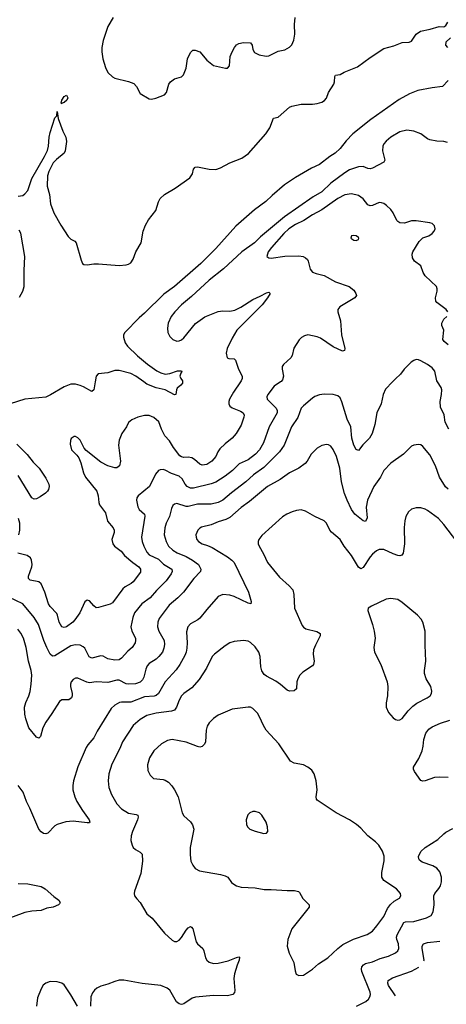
# Model space of a CAD drawing. Header units: inches. Extents: x 1308439 to 1441336, y 959892 to 1036309.
# Tile 4 of 167: x 1343924 to 1347633, y 964585 to 973151. Entities that reach past the tile are written whole.
import ezdxf

# ---------------------------------------------------------------- set-up
doc = ezdxf.new("R2010")
doc.units = ezdxf.units.IN
doc.header["$MEASUREMENT"] = 0
doc.layers.add('B3946', color=7, linetype='Continuous')
doc.layers.add('B3947', color=7, linetype='Continuous')

msp = doc.modelspace()

# ---------------------------------------------------------------- linework, layer by layer
at = {"layer": 'B3946', "color": 6}
for points, elevation in [([(1346191.7, 970000), (1346137.4, 969962.6), (1346080.1, 969890), (1346072.8, 969870), (1346076.6, 969850), (1346153.3, 969770), (1346162.1, 969750), (1346161.1, 969730), (1346093.8, 969610), (1346045, 969470), (1346007.9, 969410), (1345973.8, 969370), (1345910, 969323.2), (1345833, 969287), (1345775.1, 969230), (1345710, 969180), (1345630, 969128.4), (1345590, 969113.6), (1345435.5, 969075.4), (1345410, 969075.1), (1345379.6, 969090), (1345362.7, 969110), (1345336.8, 969156.8), (1345310, 969179.1), (1345242.8, 969202.8), (1345190, 969230.8), (1345170, 969236.9), (1345144.8, 969235.2), (1345130, 969228.3), (1345103.3, 969196.7), (1345053.5, 969090), (1344953.7, 969010), (1344943.8, 968990), (1344940.7, 968970), (1344950, 968912.2), (1344963.9, 968890), (1345008.4, 968850), (1345011.3, 968831.3), (1344981.6, 968650), (1344988.6, 968610), (1345004.5, 968570), (1345030, 968519.4), (1345050, 968495.2), (1345130, 968456.4), (1345175.6, 968415.6), (1345245.4, 968370), (1345250.1, 968350), (1345240.9, 968330), (1345198.8, 968270), (1345114.2, 968185.8), (1345059.8, 968120.2), (1344986.5, 968070), (1344923.5, 967990), (1344906.7, 967950), (1344890.9, 967870), (1344900.4, 967830), (1344929.5, 967770), (1344931.9, 967750), (1344926.8, 967730), (1344901.7, 967690), (1344863.3, 967656.7), (1344810, 967595.4), (1344790, 967582.4), (1344750, 967577.7), (1344690.5, 967590.5), (1344650, 967612.9), (1344630, 967618.1), (1344550, 967596), (1344527.7, 967607.7), (1344490, 967682.7), (1344476.5, 967696.5), (1344450, 967708.3), (1344410, 967711.6), (1344370, 967704.9), (1344230, 967617.7), (1344210, 967615.3), (1344190, 967631.9), (1344159.6, 967690), (1344134.7, 967750), (1344087.4, 967890), (1344050, 967950), (1343950, 968068.4), (1343830, 968128.1)], 3100), ([(1344580.7, 970000), (1344569.5, 969930.5), (1344550, 969914.8), (1344477.8, 969957.8), (1344450, 969969.3), (1344410, 969979.4), (1344370, 969980.9), (1344310, 969957.6), (1344193.2, 969886.8), (1344150, 969868), (1343970, 969849), (1343840.2, 969810)], 2900), ([(1347164, 970000), (1347103.8, 969936.2), (1347083.3, 969890), (1347065.9, 969810), (1347028.4, 969731.6), (1347012.4, 969630), (1346987.9, 969550), (1346963.9, 969510), (1346906.6, 969453.4), (1346870, 969404.1), (1346850, 969413.1), (1346828.7, 969450), (1346812.1, 969510), (1346802.2, 969610), (1346770, 969675.3), (1346725.7, 969825.7), (1346710, 969861.2), (1346690, 969878), (1346650, 969889.1), (1346570, 969893.7), (1346530, 969888.2), (1346490, 969872.5), (1346470, 969858.4), (1346390, 969791.7), (1346372.3, 969770), (1346343.3, 969690), (1346286.8, 969610), (1346223.9, 969450), (1346183.4, 969390), (1346046.1, 969253.9), (1345955.8, 969190), (1345890.7, 969129.3), (1345764.5, 969035.5), (1345690, 968971.7), (1345649.5, 968950), (1345590, 968935.6), (1345470, 968937.1), (1345390, 968916.8), (1345370, 968916.4), (1345290, 968940.8), (1345270, 968937.1), (1345254.8, 968925.2), (1345242.4, 968897.6), (1345226.6, 968830), (1345196.7, 968770), (1345185.5, 968730), (1345179.9, 968670), (1345196.3, 968610), (1345219.1, 968570), (1345254.9, 968534.9), (1345292.1, 968512.1), (1345370, 968480.1), (1345426.9, 968450), (1345477.5, 968410), (1345500.2, 968370), (1345495.8, 968350), (1345438.3, 968290), (1345348, 968170), (1345299.4, 968120.6), (1345223.1, 968056.9), (1345137.3, 967942.7), (1345123.8, 967910), (1345121.4, 967870), (1345132.9, 967830), (1345178.9, 967750), (1345183.4, 967716.6), (1345177.8, 967682.2), (1345164.9, 967650), (1345135, 967610), (1345110, 967587.3), (1345050.4, 967550), (1345033.4, 967530), (1345020.1, 967499.9), (1345004.7, 967430), (1344992.9, 967407.1), (1344972.3, 967387.7), (1344930, 967372.9), (1344870, 967369.1), (1344850, 967374.1), (1344790, 967403.7), (1344770, 967405.1), (1344690, 967383.9), (1344590, 967390), (1344530, 967381.9), (1344507.5, 967387.5), (1344430, 967422.3), (1344410, 967421.3), (1344390, 967412.2), (1344372.4, 967390), (1344366.5, 967370), (1344366.1, 967350), (1344380.3, 967290), (1344380.8, 967270), (1344373.2, 967250), (1344350, 967235.4), (1344290, 967232.8), (1344270, 967219), (1344204.8, 967115.2), (1344150, 967040.2), (1344125.6, 966990), (1344104.9, 966915.1), (1344090, 966899.4), (1344070, 966909.9), (1344004.5, 966990), (1343977.4, 967070), (1343968.8, 967110), (1343965.1, 967170), (1343977.5, 967210), (1344004.6, 967270), (1344014.1, 967305.9), (1344025, 967370), (1344028.5, 967450), (1344023.8, 967490), (1344001.3, 967570), (1343980.3, 967690), (1343955.8, 967770), (1343933, 967813), (1343906.5, 967850)], 3200), ([(1345843.8, 970000), (1345782.7, 969910), (1345748.2, 969850), (1345741.9, 969830), (1345742.4, 969810), (1345751.2, 969790), (1345770, 969774.8), (1345844.4, 969744.4), (1345868.1, 969730), (1345875.6, 969710), (1345873.8, 969693.8), (1345850, 969623.4), (1345805.9, 969550), (1345771.5, 969510), (1345710, 969461.4), (1345663.8, 969416.2), (1345645.9, 969390), (1345630, 969349.9), (1345594.9, 969310), (1345550, 969282.2), (1345510, 969276.8), (1345490, 969284.4), (1345444.5, 969324.5), (1345419.5, 969339.5), (1345390, 969344.9), (1345350, 969343.4), (1345330, 969348.6), (1345317.3, 969357.3), (1345261.4, 969430), (1345227, 969487), (1345186.1, 969530), (1345156.9, 969590), (1345133.2, 969653.2), (1345090, 969691.5), (1345050, 969707.5), (1345010, 969708.7), (1344950, 969694.3), (1344898.2, 969670), (1344870, 969645.8), (1344852.5, 969610), (1344811.9, 969550), (1344787.7, 969492.3), (1344784, 969450), (1344799.3, 969310), (1344791.4, 969268.6), (1344770, 969251.8), (1344750, 969251.7), (1344690, 969270), (1344630, 969300.5), (1344502, 969402), (1344483.9, 969423.9), (1344450, 969494.1), (1344430, 969513.3), (1344410, 969523.9), (1344396.4, 969523.6), (1344372.8, 969507.2), (1344365.5, 969490), (1344362.2, 969457.8), (1344373.8, 969410), (1344421.9, 969361.9), (1344438.3, 969338.3), (1344455.2, 969295.2), (1344478.2, 969210), (1344497.2, 969170), (1344594.7, 969050), (1344607.3, 969010), (1344611.3, 968951.3), (1344618.2, 968930), (1344670, 968860.2), (1344686.9, 968786.9), (1344735.5, 968730), (1344745, 968710), (1344745.1, 968690), (1344725.4, 968630), (1344733.4, 968590), (1344747.1, 968570), (1344806.3, 968526.3), (1344835.4, 968490), (1344907.3, 968427.3), (1344958.5, 968390), (1344974.9, 968370), (1344974.6, 968345.4), (1344910, 968260.4), (1344894.3, 968245.7), (1344842.2, 968217.8), (1344820.2, 968199.8), (1344730, 968076.7), (1344710, 968065.7), (1344610, 968036.9), (1344590, 968035), (1344570, 968050.4), (1344530, 968094), (1344510, 968100.7), (1344490, 968086), (1344448.2, 967990), (1344404.7, 967930), (1344384.8, 967910), (1344330, 967870.2), (1344310, 967863.8), (1344290, 967869.9), (1344266.1, 967910), (1344254.1, 967970), (1344246.3, 967986.3), (1344190, 968045.5), (1344175.4, 968070), (1344143.1, 968170), (1344110, 968242.2), (1344090, 968259.5), (1344016.1, 968276.1), (1344000.9, 968290), (1344000.2, 968310), (1344029.9, 968390), (1344032.6, 968410), (1344025.8, 968450), (1344016.9, 968470), (1343990, 968488.9), (1343908.6, 968508.6)], 3000), ([(1345339.4, 970000), (1345340.8, 969990), (1345325.3, 969970), (1345294.4, 969945.6), (1345286.5, 969930), (1345280.5, 969890), (1345270, 969885.8), (1345190, 969930), (1345110, 969948.7), (1345030, 969981.3), (1345004.2, 970000)], 2900), ([(1347656.2, 969590), (1347624, 969650), (1347614.4, 969714.4), (1347581.1, 969781.1), (1347578.8, 969830), (1347590.9, 969890), (1347594, 969930), (1347588.3, 969950), (1347555.6, 970000)], 3200), ([(1343897.8, 969457.8), (1343989.2, 969369.2), (1344040.7, 969300.7), (1344092.7, 969250), (1344150, 969163.3), (1344176.3, 969110), (1344181.3, 969090), (1344175, 969065), (1344166.3, 969050), (1344147.4, 969032.6), (1344101, 968999), (1344070, 968983.5), (1344050, 968979.9), (1344030, 968991.4), (1343910, 969185)], 2900), ([(1347650, 969065.8), (1347627.1, 969087.1), (1347574.1, 969170), (1347540.2, 969270), (1347490, 969365.8), (1347430, 969438.1), (1347410, 969451.4), (1347390, 969455), (1347350, 969449.9), (1347330, 969442), (1347259.3, 969370), (1347150, 969292.9), (1347090.9, 969229.1), (1347060.2, 969170), (1347002.1, 969090), (1346948.8, 968970), (1346937.2, 968910), (1346944, 968816), (1346930, 968785.7), (1346910, 968791.7), (1346836.9, 968850), (1346810, 968889.4), (1346770.4, 968970.4), (1346749, 969030), (1346722.6, 969130), (1346706.8, 969250), (1346679.5, 969350), (1346650, 969410.4), (1346630, 969440.4), (1346610, 969452.4), (1346590, 969454.9), (1346550, 969445.3), (1346510, 969422), (1346456.6, 969370), (1346424.3, 969310), (1346406.7, 969290), (1346350.3, 969249.7), (1346269.6, 969210), (1346189.7, 969150.3), (1346077.8, 969090), (1345921.3, 968958.7), (1345850, 968908), (1345750, 968820.2), (1345717.6, 968802.4), (1345650, 968783.1), (1345590, 968755.5), (1345504.7, 968735.3), (1345490, 968727.7), (1345472.7, 968710), (1345456.6, 968670), (1345457.2, 968650), (1345463.4, 968630), (1345477.4, 968610), (1345510, 968590), (1345557.7, 968577.7), (1345598.4, 968558.4), (1345730, 968478.7), (1345768.6, 968448.6), (1345787.8, 968427.8), (1345913.3, 968170), (1345937.1, 968090), (1345932.1, 968070), (1345910, 968073.7), (1345790, 968132.4), (1345750, 968145.4), (1345690.1, 968149.9), (1345650, 968131.7), (1345550, 968019.6), (1345490, 967944.3), (1345471.5, 967928.5), (1345410, 967895), (1345387.2, 967870), (1345374, 967826), (1345378.6, 967730), (1345375.9, 967684.1), (1345370.4, 967650), (1345359.7, 967620.3), (1345317.5, 967542.5), (1345285.4, 967494.6), (1345188.2, 967391.8), (1345132.2, 967287.8), (1345110, 967271.7), (1345093.9, 967266.1), (1345010, 967258.8), (1344890, 967213), (1344810, 967213.9), (1344790.4, 967209.6), (1344751.2, 967188.8), (1344720.3, 967159.7), (1344598.7, 966961.3), (1344570, 966903.8), (1344516.9, 966843.1), (1344501.6, 966818.4), (1344428.1, 966650), (1344391, 966530), (1344385.8, 966490), (1344386.8, 966450), (1344402.4, 966390), (1344420.9, 966350), (1344470.8, 966270), (1344529.5, 966190), (1344534.2, 966170), (1344530, 966165.2), (1344510, 966163.1), (1344390, 966178.3), (1344326.1, 966173.9), (1344251.2, 966150), (1344230, 966139), (1344170, 966075.4), (1344150, 966067.4), (1344130, 966071.3), (1344110, 966085.2), (1344090, 966107.5), (1344012.6, 966292.6), (1343983.9, 966350), (1343953.9, 966430), (1343911.3, 966490)], 3300), ([(1347769.8, 968549.8), (1347610, 968760.6), (1347565.7, 968810), (1347470, 968881.1), (1347450, 968892.9), (1347410, 968904), (1347370, 968904.9), (1347330, 968892.5), (1347304.8, 968870), (1347281.9, 968830), (1347271.2, 968790), (1347266.4, 968733.6), (1347268.8, 968590), (1347257.6, 968510), (1347247.4, 968492.6), (1347230, 968486.3), (1347210, 968488.9), (1347170, 968503), (1347090, 968541.3), (1347050, 968541), (1347027.4, 968530), (1346990, 968501.3), (1346970, 968478.4), (1346910, 968385.8), (1346890, 968374), (1346870, 968387.9), (1346808.4, 968488.4), (1346743.7, 968570), (1346710, 968629.9), (1346634, 968694), (1346621, 968710), (1346590, 968770.6), (1346570, 968791.7), (1346490, 968829.4), (1346410, 968876.2), (1346370, 968886.4), (1346330, 968882.1), (1346292.9, 968870), (1346246.4, 968850), (1346210, 968826.9), (1346030, 968663.7), (1346003.5, 968630), (1345996.8, 968610), (1345998.4, 968590), (1346005.8, 968570), (1346044.7, 968504.7), (1346078.9, 968430), (1346182.3, 968302.3), (1346266.6, 968226.6), (1346297.6, 968190), (1346308, 968150), (1346314.5, 968030), (1346379.3, 967879.3), (1346390, 967866.2), (1346412, 967852), (1346507.7, 967827.7), (1346536.6, 967810), (1346536.3, 967790), (1346494.4, 967710), (1346478.4, 967670), (1346475.4, 967630), (1346485, 967570), (1346478.6, 967541.4), (1346469.3, 967530), (1346385.7, 967474.3), (1346360.4, 967450), (1346342.5, 967417.5), (1346334.1, 967390), (1346330, 967328.4), (1346310, 967313.2), (1346270, 967309.2), (1346250, 967316.7), (1346190, 967367.9), (1346150, 967395), (1346070, 967438.5), (1346050, 967454.5), (1346030, 967487.5), (1346020.3, 967520.3), (1346014.8, 967610), (1346004.2, 967650), (1345970, 967696.1), (1345930, 967731.8), (1345910, 967743.4), (1345870, 967750.6), (1345790, 967740.5), (1345750, 967729.1), (1345710, 967704), (1345617, 967630), (1345598.7, 967610), (1345549.4, 967510), (1345484.1, 967410), (1345420.3, 967339.7), (1345352.2, 967290), (1345331.6, 967270), (1345310, 967232.1), (1345287.3, 967170), (1345270, 967145.4), (1345245.2, 967134.8), (1345110, 967118.9), (1345030, 967096.8), (1344970, 967063.2), (1344910, 967011.2), (1344818.9, 966870), (1344794, 966810), (1344725.5, 966674.5), (1344700.1, 966590), (1344693.2, 966530), (1344700.2, 966470), (1344721.8, 966410), (1344770, 966329.6), (1344810, 966284.4), (1344870, 966248), (1344937.4, 966237.4), (1344950.1, 966230), (1344954.1, 966214.1), (1344948.6, 966190), (1344904.8, 966090), (1344894.1, 966050), (1344891.7, 966010), (1344900.8, 965970), (1344912, 965950), (1344930.9, 965930.9), (1344972.8, 965910), (1344988.3, 965890), (1344991.3, 965830), (1344976.9, 965723.1), (1344920.8, 965570), (1344918.3, 965550), (1344922.7, 965530), (1344941.9, 965501.9), (1344972, 965472), (1345030, 965373.6), (1345074.3, 965334.3), (1345182.9, 965202.9), (1345250, 965143.4), (1345270, 965132.9), (1345290, 965132.1), (1345310, 965144.1), (1345330, 965167.7), (1345370, 965231), (1345390, 965250.6), (1345410, 965260.9), (1345417.2, 965257.2), (1345430, 965241.7), (1345459.3, 965130), (1345471, 965111), (1345515, 965070), (1345524.8, 965050), (1345539.2, 964990), (1345551.6, 964970), (1345572, 964952), (1345610, 964939.8), (1345650, 964942.1), (1345737.3, 964962.7), (1345810, 964993.3), (1345830, 964997.6), (1345834.7, 964994.7), (1345833, 964970), (1345814.1, 964925.9), (1345790.6, 964850), (1345786.3, 964810), (1345795.1, 964704.9), (1345791.9, 964688.1), (1345775.6, 964670), (1345730, 964659.5), (1345610, 964661.9), (1345452.1, 964647.9), (1345422.7, 964637.3), (1345350, 964589.9), (1345330, 964583.9), (1345310, 964589.3), (1345287.6, 964607.6), (1345229.7, 964709.7), (1345205.3, 964725.3), (1345150, 964748.3), (1344990, 964765.8), (1344830, 964795.5), (1344790, 964795.6), (1344750, 964784.5), (1344690, 964759.1), (1344630, 964742.5), (1344595.2, 964724.8), (1344573.1, 964706.9), (1344556.2, 964683.8), (1344542.5, 964650), (1344539.9, 964570)], 3400), ([(1343917.3, 968670), (1343925.6, 968710), (1343925.6, 968770), (1343914.3, 968810)], 3000), ([(1347650, 966557.1), (1347570, 966561.6), (1347530, 966558.4), (1347450, 966528.5), (1347430, 966525.9), (1347410, 966532.1), (1347355.4, 966610), (1347347.1, 966630), (1347348.9, 966648.9), (1347395, 966725), (1347421.9, 966790), (1347431.6, 966830), (1347436.7, 966890), (1347455.4, 966944.6), (1347481.1, 966978.9), (1347510, 966998.6), (1347581, 967030), (1347664.1, 967055.9)], 3400), ([(1346852.2, 964567.8), (1346934.1, 964610), (1346955.6, 964630), (1346967.6, 964650), (1346972.7, 964670), (1346971.3, 964690), (1346899.8, 964870), (1346894.6, 964890), (1346897.2, 964910), (1346911.6, 964928.4), (1346930, 964939.1), (1346990, 964954.9), (1347057.6, 964982.4), (1347130, 965004.6), (1347190, 965031.7), (1347210.3, 965049.7), (1347219.5, 965070), (1347216.3, 965110), (1347201.6, 965150), (1347200.1, 965170), (1347204.9, 965190), (1347263.5, 965296.5), (1347277.3, 965302.7), (1347350, 965304.6), (1347462, 965338), (1347500.9, 965359.1), (1347518.1, 965390), (1347526.5, 965450), (1347524.8, 965530), (1347531.9, 965550), (1347567.9, 965592.1), (1347582.7, 965617.3), (1347591.9, 965650), (1347590.6, 965690.6), (1347576.7, 965736.7), (1347550.7, 965770.7), (1347515.4, 965790), (1347423, 965823), (1347400.6, 965840.6), (1347394.4, 965850), (1347392.2, 965870), (1347410, 965915.4), (1347448.4, 965950), (1347560.1, 966019.9), (1347610, 966068.2), (1347630, 966081.7), (1347690, 966113.8)], 3400), ([(1343910, 965637), (1343994, 965634), (1344110, 965610.7), (1344146.9, 965590), (1344221.8, 965521.8), (1344264.4, 965490), (1344275.2, 965470), (1344270, 965458), (1344262, 965450), (1344216.3, 965430), (1344159.5, 965420.5), (1344110, 965402.8), (1344030, 965395), (1343970, 965383.2), (1343790, 965315.9)], 3300), ([(1347438.4, 964963.5), (1347439.6, 964970), (1347422.1, 965070), (1347422.3, 965090), (1347434.1, 965110), (1347470, 965122.2), (1347577.5, 965135.3)], 3300), ([(1347190.7, 964657.6), (1347130, 964750), (1347124.5, 964770), (1347128.1, 964791.9), (1347164.3, 964815.7), (1347330, 964873.4), (1347394, 964908.7)], 3300), ([(1344425.7, 964570), (1344370, 964668), (1344310, 964755.5), (1344290, 964768.2), (1344250, 964780.9), (1344190, 964782.8), (1344150, 964769.9), (1344128.5, 964751.5), (1344110, 964720.4), (1344079.3, 964640.7), (1344069.8, 964570)], 3400)]:
    msp.add_lwpolyline(points, dxfattribs=dict(at, elevation=elevation))
for points, elevation in [([(1347150, 968116.2), (1347110, 968109.9), (1346982.3, 968050), (1346953.4, 968030), (1346951.6, 968010), (1346991.7, 967890), (1347006.9, 967830), (1347013.4, 967770), (1347003.5, 967690), (1347008.7, 967650), (1347062.5, 967542.5), (1347119.5, 967390), (1347123.7, 967350), (1347122.7, 967270), (1347111.2, 967208.8), (1347110.2, 967170), (1347130, 967124.4), (1347170, 967077.6), (1347190, 967063.7), (1347210, 967058), (1347230, 967059.5), (1347250, 967071.8), (1347300.4, 967139.6), (1347340.6, 967179.4), (1347376.4, 967203.6), (1347467.7, 967250), (1347491.6, 967268.4), (1347504.2, 967290), (1347506.5, 967310), (1347498.6, 967350), (1347457.1, 967417.1), (1347444.2, 967464.2), (1347443.6, 967490), (1347455.6, 967570), (1347448.2, 967710), (1347449.9, 967829.9), (1347429.9, 967909.9), (1347415.3, 967935.3), (1347382.9, 967970), (1347250, 968080.7), (1347210, 968105.6)], 3500), ([(1345910, 967170.6), (1345770, 967152.6), (1345650, 967101.3), (1345610, 967072.2), (1345570, 967034.3), (1345554.2, 967005.8), (1345543.9, 966970), (1345538.4, 966870), (1345530, 966847.2), (1345510, 966827), (1345490, 966822.9), (1345470, 966827), (1345370, 966864.9), (1345250.9, 966889.1), (1345210, 966879.9), (1345157, 966850), (1345090.1, 966790), (1345054, 966730), (1345036.1, 966670), (1345038.3, 966618.3), (1345058.2, 966578.2), (1345086.4, 966550), (1345170, 966541.1), (1345190, 966534.6), (1345216.8, 966516.8), (1345246.4, 966486.4), (1345271.1, 966451.1), (1345301.4, 966390), (1345335.1, 966250), (1345350, 966226), (1345410, 966172.2), (1345427.5, 966147.5), (1345437.6, 966110), (1345407.1, 965950), (1345404.7, 965884.7), (1345413.2, 965830), (1345430, 965795), (1345450, 965767), (1345486.5, 965746.5), (1345670, 965715.3), (1345710, 965703.4), (1345732.2, 965690), (1345766.1, 965646.1), (1345785.7, 965630), (1345810, 965616.9), (1345850, 965605), (1345970, 965599.6), (1346050, 965584.5), (1346110, 965585.3), (1346250, 965574.1), (1346314.2, 965574.2), (1346347.2, 965567.2), (1346357.7, 965557.7), (1346385, 965505), (1346439.5, 965450), (1346440.4, 965430), (1346290, 965242.5), (1346256.2, 965150), (1346248.7, 965090), (1346265.3, 965030), (1346307.8, 964950), (1346317.8, 964877.8), (1346328.1, 964848.1), (1346350, 964835.3), (1346390, 964839.6), (1346468.3, 964890), (1346523, 964937), (1346602.5, 964990), (1346688.4, 965071.6), (1346733.6, 965106.4), (1346827.4, 965152.6), (1346946, 965194), (1346990, 965222.8), (1347030, 965266.6), (1347090.9, 965350), (1347122.5, 965417.5), (1347146.9, 965453.1), (1347178.7, 965481.3), (1347226.2, 965510), (1347237.3, 965530), (1347233.2, 965550), (1347200.2, 965590), (1347090, 965661.3), (1347071.6, 965690), (1347072.8, 965732.8), (1347092.6, 965832.6), (1347092.8, 965872.8), (1347078.5, 965918.5), (1347046, 965970), (1347018, 965998), (1346950, 966051.6), (1346890, 966117.7), (1346853.5, 966150), (1346790, 966191.2), (1346675.5, 966250), (1346510, 966360.3), (1346504.3, 966370), (1346502.2, 966390), (1346509.1, 966450), (1346501.6, 966530), (1346484.5, 966590), (1346462.8, 966622.8), (1346430, 966648.7), (1346390, 966668.4), (1346310, 966681.7), (1346279.4, 966699.4), (1346176.6, 966850), (1346065.5, 966970), (1346042.9, 967010), (1346010, 967087.3), (1345990, 967116.8), (1345950, 967158.2), (1345930, 967169)], 3500), ([(1345970, 966262.4), (1345950, 966261.6), (1345924, 966250), (1345907.7, 966232.3), (1345893.7, 966190), (1345896, 966150), (1345904.6, 966130), (1345925.7, 966110), (1345970, 966090.2), (1346047.8, 966072.2), (1346070, 966075.5), (1346081.6, 966090), (1346078.8, 966130), (1346065.7, 966170), (1346030, 966231.6), (1346010, 966249.6)], 3600)]:
    msp.add_lwpolyline(points, close=True, dxfattribs=dict(at, elevation=elevation))
at = {"layer": 'B3947', "color": 6}
for points, elevation in [([(1343910, 971616.1), (1343950, 971622.6), (1343970, 971635.4), (1343994.1, 971665.9), (1344030, 971770.1), (1344140.6, 971959.4), (1344166.5, 972013.5), (1344175.6, 972050), (1344179.9, 972130), (1344187.7, 972170), (1344230, 972297.4), (1344246.6, 972313.4), (1344250, 972350.8), (1344257.3, 972290), (1344299.9, 972179.9), (1344324, 972130), (1344331, 972090), (1344319.4, 972010), (1344310.7, 971990), (1344244.2, 971935.8), (1344215, 971905), (1344177.6, 971830), (1344166.4, 971793.6), (1344162.5, 971702.5), (1344183.4, 971630), (1344192.2, 971550), (1344221.3, 971470), (1344282.2, 971362.2), (1344345.4, 971265.4), (1344370, 971241), (1344402.7, 971222.7), (1344415.1, 971210), (1344458.1, 971058.1), (1344471, 971031), (1344482.3, 971022.3), (1344510, 971018.4), (1344570, 971025.8), (1344610, 971025.4), (1344790, 971011.3), (1344850, 971016.7), (1344870, 971023.2), (1344890, 971036.8), (1344911.7, 971068.3), (1344933.9, 971130), (1344980.4, 971210), (1344996.7, 971310), (1345017.9, 971362.1), (1345045.1, 971410), (1345106.4, 971490), (1345130, 971566), (1345145.7, 971594.3), (1345183.9, 971630), (1345274.6, 971685.4), (1345403.6, 971776.4), (1345425, 971810), (1345435.8, 971850), (1345450, 971866.7), (1345470, 971871.2), (1345570.1, 971850.1), (1345630, 971848.4), (1345670, 971862.3), (1345750, 971906.8), (1345854.3, 971945.7), (1345914, 971986), (1346063.7, 972156.3), (1346099.9, 972210), (1346130, 972293.4), (1346170, 972302.8), (1346270, 972388.3), (1346290, 972397.6), (1346370, 972414.7), (1346470, 972417), (1346510, 972422.8), (1346550, 972434.2), (1346573, 972447), (1346591.3, 972468.7), (1346610, 972515.9), (1346653.9, 972590), (1346660.6, 972610), (1346664.2, 972655.8), (1346670, 972667.2), (1346710, 972673.7), (1346745.3, 972694.7), (1346860.1, 972739.9), (1346970, 972822.9), (1347090, 972900.6), (1347176.2, 972923.8), (1347250, 972953.4), (1347310, 972954.4), (1347330, 972963.8), (1347370, 973024.9), (1347408.1, 973051.9), (1347492.5, 973067.5), (1347570, 973090.7), (1347610, 973087.7), (1347630, 973100.7), (1347645.6, 973130)], 2900), ([(1344737.3, 973170), (1344691.1, 973090), (1344650.9, 972969.1), (1344637.1, 972910), (1344637.2, 972870), (1344647.3, 972810), (1344670, 972735.2), (1344691.7, 972690), (1344730, 972653.4), (1344750, 972641), (1344870, 972614), (1344915.1, 972595.1), (1344938.7, 972570), (1344970, 972508.4), (1345050, 972463.2), (1345070, 972459.7), (1345106.8, 972466.8), (1345184.1, 972495.9), (1345201.4, 972518.6), (1345221.7, 972590), (1345235.6, 972610), (1345270, 972636.2), (1345330, 972653.6), (1345348.2, 972670), (1345369.9, 972730), (1345382.9, 972810), (1345410, 972864.5), (1345430, 972884.5), (1345450, 972885.7), (1345489.8, 972869.8), (1345550, 972799.1), (1345610, 972752.3), (1345712.1, 972727.9), (1345730.9, 972729.1), (1345748.3, 972750), (1345755.1, 972830), (1345769.8, 972870.2), (1345790.3, 972910), (1345810, 972931.1), (1345830, 972943.2), (1345870, 972951.6), (1345929.6, 972949.6), (1345945.1, 972930), (1345949.7, 972890), (1345965.7, 972865.7), (1346004.7, 972844.7), (1346067.5, 972832.5), (1346090, 972835.7), (1346170, 972876.8), (1346230, 972888.3), (1346270, 972912.5), (1346290, 972932.6), (1346308.6, 972971.4), (1346316.1, 973023.9), (1346314.2, 973110), (1346319.1, 973170)], 3000), ([(1347668.4, 972991.6), (1347630, 972954), (1347626, 972930), (1347642, 972910)], 2900), ([(1347650, 972623), (1347600.5, 972570), (1347510, 972558.9), (1347386, 972534), (1347313.1, 972506.9), (1347223.9, 972456.1), (1346977.8, 972282.2), (1346821.2, 972158.8), (1346762, 972098), (1346711.3, 972030), (1346667.3, 971990), (1346620.3, 971959.7), (1346530, 971889.9), (1346461.7, 971858.3), (1346321.4, 971778.6), (1346226.7, 971713.3), (1346117.8, 971622.2), (1346063.1, 971570), (1345964.7, 971495.3), (1345804.4, 971355.6), (1345630, 971160.4), (1345498.3, 971030), (1345270.1, 970830), (1345177.9, 970762.1), (1345010, 970598.8), (1344962.2, 970557.9), (1344837.4, 970430), (1344827.2, 970410), (1344825.1, 970390), (1344840.4, 970340.4), (1344860.1, 970310), (1344947.2, 970227.2), (1345035.2, 970155.2), (1345116.3, 970096.3), (1345150, 970077.7), (1345190, 970066.9), (1345230, 970072.1), (1345294.7, 970094.7), (1345330, 970096.3), (1345332.6, 970090), (1345323.6, 970076.4), (1345316.9, 970050), (1345323.6, 970030), (1345338, 970010), (1345339.4, 970000)], 2900), ([(1347643.3, 972083.3), (1347610, 972091.8), (1347550, 972095.3), (1347490, 972104.9), (1347470, 972113.3), (1347410, 972156.8), (1347350, 972181.1), (1347290, 972189.1), (1347230, 972174.3), (1347150, 972129.9), (1347110, 972095.3), (1347091, 972070), (1347082.2, 972050), (1347077, 972010), (1347097, 971930), (1347090.1, 971909.9), (1346990, 971860.1), (1346970, 971854.1), (1346950, 971855.9), (1346910, 971872.6), (1346870, 971871.8), (1346790, 971843.4), (1346750, 971819.9), (1346630, 971727.5), (1346550, 971652.5), (1346476.3, 971610), (1346225.6, 971434.4), (1346018.4, 971261.6), (1345965.3, 971210), (1345854.6, 971130), (1345695.8, 970984.2), (1345570, 970886), (1345417.9, 970742.1), (1345331.9, 970670), (1345271.5, 970610), (1345240.2, 970570), (1345215.5, 970510), (1345208.5, 970468.5), (1345210.5, 970430), (1345230, 970394.4), (1345256.8, 970370), (1345290, 970354.6), (1345310, 970355.8), (1345330, 970364.8), (1345350, 970384.2), (1345452.3, 970507.7), (1345534.7, 970565.3), (1345650, 970611.7), (1345690, 970616.8), (1345750, 970615.1), (1345795, 970625), (1345846.6, 970650), (1345950, 970717.6), (1346015.4, 970744.6), (1346070, 970776), (1346090, 970780.9), (1346101.3, 970770), (1346079.2, 970730), (1346030.9, 970670), (1345810.9, 970450), (1345770, 970380.5), (1345727.6, 970290), (1345719.3, 970250), (1345726.6, 970210), (1345743.3, 970203.3), (1345790, 970200.6), (1345801.2, 970190), (1345825.2, 970110), (1345857.4, 970050), (1345857.5, 970030), (1345850.6, 970010), (1345843.8, 970000)], 3000), ([(1347646.5, 970610), (1347630.2, 970630.2), (1347550.3, 970690), (1347543.2, 970703.2), (1347538.8, 970730), (1347553.8, 970790), (1347554.6, 970810), (1347547, 970830), (1347450, 970921.7), (1347432, 970950), (1347410.2, 971010), (1347355.4, 971050), (1347338.6, 971078.6), (1347336.4, 971110), (1347341.5, 971130), (1347397.8, 971222.2), (1347427.7, 971252.3), (1347481, 971270), (1347510.4, 971290), (1347527.6, 971310), (1347535.3, 971330), (1347530, 971356.8), (1347510, 971376.8), (1347490, 971384.3), (1347370, 971402.1), (1347330, 971399.5), (1347270, 971381.6), (1347230, 971383.4), (1347210, 971393.8), (1347202.7, 971402.7), (1347170.6, 971470), (1347150, 971498.5), (1347114.2, 971534.2), (1347090, 971550.5), (1347070, 971558.2), (1347050, 971559.2), (1346990, 971535.1), (1346970, 971531.7), (1346950, 971540.9), (1346910, 971591.1), (1346870, 971622.2), (1346810, 971637.2), (1346750, 971626.8), (1346690, 971595.3), (1346550, 971496.4), (1346470, 971452.7), (1346395.2, 971404.8), (1346323, 971370), (1346264.8, 971330), (1346221, 971290), (1346113.3, 971170), (1346085.6, 971130), (1346074, 971090), (1346090, 971078.4), (1346110, 971076.3), (1346230, 971093.2), (1346350, 971096.3), (1346389.8, 971089.8), (1346410, 971079.4), (1346425.1, 971065.1), (1346433.2, 971050), (1346450, 970979.8), (1346470, 970955.7), (1346502.4, 970942.4), (1346570, 970926.7), (1346668.9, 970868.9), (1346787.6, 970830), (1346830, 970799.1), (1346847.6, 970770), (1346851.1, 970750), (1346839, 970730), (1346707.1, 970652.9), (1346690.1, 970630), (1346690.1, 970610), (1346712.5, 970530), (1346720.3, 970410), (1346751.1, 970290), (1346747, 970273), (1346730, 970267.6), (1346650, 970304.9), (1346539.6, 970379.6), (1346510, 970393), (1346430, 970407.8), (1346399.5, 970400.5), (1346373.5, 970386.5), (1346354.5, 970365.5), (1346307.5, 970292.5), (1346292, 970230), (1346280.9, 970210), (1346216.8, 970150), (1346207.3, 970132.7), (1346207, 970110), (1346218, 970050), (1346210, 970017.7), (1346196.6, 970003.4), (1346191.7, 970000)], 3100), ([(1343922, 970738), (1343951.1, 970790), (1343964.3, 970830), (1343962.1, 970970), (1343968.4, 971090), (1343932.8, 971292.8), (1343918.9, 971318.9)], 2900), ([(1347650, 970323.6), (1347615.4, 970350), (1347603.5, 970370), (1347610.7, 970450), (1347595.2, 970490), (1347593.1, 970510), (1347610, 970544.4), (1347637.4, 970570)], 3100), ([(1347555.6, 970000), (1347549.1, 970010), (1347531.9, 970091.9), (1347510, 970121.3), (1347470, 970150.3), (1347410, 970184.3), (1347390, 970192.2), (1347370, 970193.6), (1347350, 970187), (1347327.9, 970172.1), (1347267.1, 970110), (1347233.9, 970066.1), (1347190, 970027.5), (1347164, 970000)], 3200), ([(1345004.2, 970000), (1344935.2, 970050), (1344890, 970072.2), (1344790, 970097.8), (1344750, 970099.4), (1344690, 970079.8), (1344606.2, 970070), (1344588.7, 970050), (1344580.7, 970000)], 2900)]:
    msp.add_lwpolyline(points, dxfattribs=dict(at, elevation=elevation))
for points, elevation in [([(1344290, 972419.6), (1344285.6, 972425.6), (1344289.9, 972449.9), (1344310, 972483.1), (1344330, 972492.7), (1344343.2, 972470), (1344334.5, 972450), (1344310, 972429.1), (1344294.6, 972425.4)], 2900), ([(1346830, 971274), (1346808, 971270), (1346801.6, 971250), (1346830, 971232.4), (1346850, 971229.2), (1346870, 971238.8), (1346873.5, 971250), (1346870, 971254.7), (1346850, 971271.6)], 3200)]:
    msp.add_lwpolyline(points, close=True, dxfattribs=dict(at, elevation=elevation))

doc.saveas('drawing.dxf')
